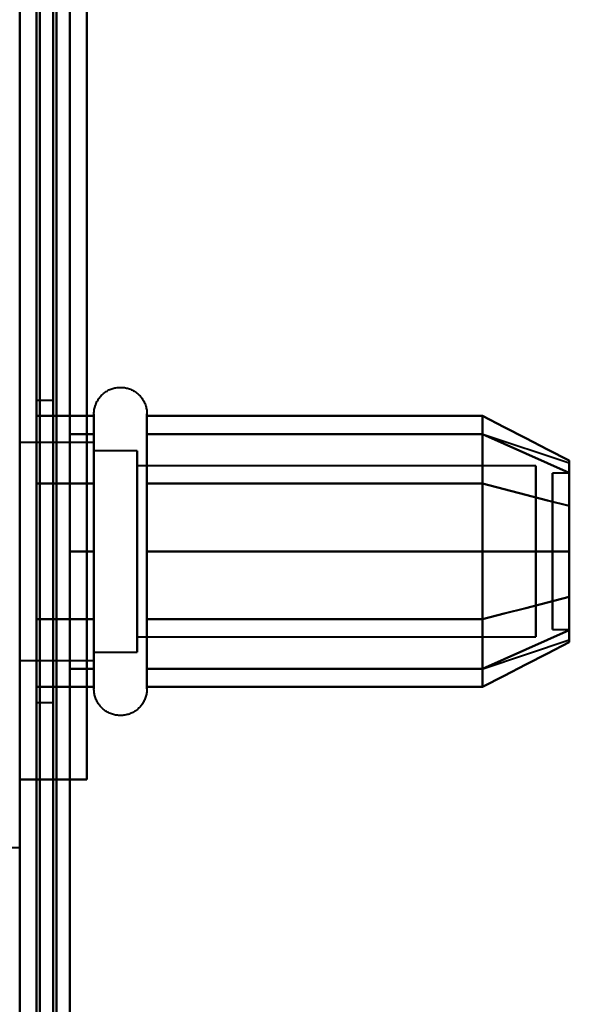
# Model space of a CAD drawing. Header units: millimetres. Extents: x -1352 to 2139, y -120 to 1210.
# Tile 29 of 87: x -740 to -724, y 936 to 966. Entities that reach past the tile are written whole.
import ezdxf

# ---------------------------------------------------------------- set-up
doc = ezdxf.new("R2010")
doc.units = ezdxf.units.MM
doc.layers.add('A-GENM', color=13, linetype='Continuous', lineweight=40)
doc.layers.add('G-IMPT', color=8, linetype='Continuous', lineweight=40)

# ---------------------------------------------------------------- blocks, each defined once
blk = doc.blocks.new('Souche connecteur circulaire R23 - Souche connecteur circulaire R23-762143-Avant')
at = {"layer": 'A-GENM'}
blk.add_line((-740, 880), (-740, 1080), dxfattribs=at)
blk = doc.blocks.new('NEXA 2000 CALQUES_dwg-762145-Avant')
at = {"layer": 'G-IMPT'}
for p, q in [((-740, 1084.372), (-740, 883.372)), ((-740, 1084.372), (-740, 883.372)), ((-740, 682.372), (-740, 1084.372)), ((-740, 682.372), (-740, 1084.372)), ((-739.5, 883.372), (-739.5, 1084.372)), ((-739.5, 883.372), (-739.5, 1084.372)), ((-739.5, 1084.372), (-739.5, 682.372)), ((-739.5, 1084.372), (-739.5, 682.372)), ((-740, 1011.05), (-740, 941.05)), ((-740, 941.05), (-740, 1011.05)), ((-739, 954.372), (-739.5, 954.372)), ((-739.5, 945.372), (-739.5, 954.372)), ((-739.5, 945.372), (-739.5, 954.372)), ((-739.5, 954.372), (-739.5, 949.872)), ((-739.5, 954.372), (-739.5, 949.872)), ((-739, 949.872), (-739, 954.372)), ((-739, 954.372), (-739, 949.872)), ((-737.785, 945.772), (-737.785, 953.972)), ((-737.785, 949.872), (-737.785, 953.972)), ((-737.785, 946.322), (-737.785, 953.972)), ((-736.204, 953.972), (-736.204, 945.772)), ((-736.204, 953.972), (-736.204, 949.872)), ((-736.204, 953.972), (-736.204, 946.322)), ((-737.785, 947.822), (-737.785, 953.423)), ((-736.204, 953.423), (-736.204, 947.822)), ((-726.189, 953.367), (-723.611, 952.508)), ((-737.785, 953.122), (-740, 953.122)), ((-737.785, 953.122), (-740, 953.122)), ((-737.785, 953.122), (-737.785, 948.247)), ((-737.785, 947.058), (-737.785, 953.122)), ((-737.785, 953.122), (-737.785, 949.872)), ((-737.785, 949.872), (-737.785, 953.122)), ((-737.785, 946.622), (-737.785, 953.122)), ((-736.5, 952.872), (-737.785, 952.872)), ((-736.5, 952.872), (-737.785, 952.872)), ((-737.785, 952.872), (-737.785, 948.372)), ((-737.785, 948.372), (-737.785, 952.872)), ((-737.785, 952.872), (-737.785, 949.872)), ((-737.785, 949.872), (-737.785, 952.872)), ((-736.5, 952.872), (-736.5, 947.274)), ((-736.5, 948.372), (-736.5, 952.872)), ((-736.5, 952.872), (-736.5, 946.872)), ((-736.5, 952.872), (-736.5, 946.872)), ((-736.5, 949.872), (-736.5, 952.872)), ((-737.785, 948.247), (-737.785, 952.687)), ((-736.5, 952.47), (-736.5, 946.872)), ((-724.611, 952.421), (-736.5, 952.421)), ((-724.611, 952.421), (-736.5, 952.421)), ((-736.5, 952.421), (-736.5, 947.665)), ((-736.5, 947.665), (-736.5, 952.421)), ((-736.5, 952.421), (-736.5, 947.324)), ((-736.5, 952.421), (-736.5, 947.324)), ((-736.5, 947.324), (-736.5, 952.421)), ((-736.5, 947.324), (-736.5, 952.421)), ((-724.611, 952.421), (-724.611, 947.665)), ((-724.611, 947.665), (-724.611, 952.421)), ((-724.611, 952.421), (-724.611, 947.324)), ((-724.611, 952.421), (-724.611, 947.324)), ((-724.611, 947.324), (-724.611, 952.421)), ((-724.611, 947.324), (-724.611, 952.421)), ((-723.611, 952.202), (-724.111, 952.202)), ((-723.611, 952.202), (-724.111, 952.202)), ((-724.111, 947.98), (-724.111, 952.202)), ((-724.111, 952.202), (-724.111, 947.98)), ((-724.111, 947.554), (-724.111, 952.202)), ((-724.111, 952.202), (-724.111, 947.554)), ((-724.111, 947.542), (-724.111, 952.191)), ((-724.111, 952.191), (-724.111, 947.542)), ((-723.611, 947.98), (-723.611, 952.202)), ((-723.611, 952.202), (-723.611, 947.98)), ((-723.611, 947.554), (-723.611, 952.202)), ((-723.611, 952.202), (-723.611, 947.554)), ((-723.611, 947.542), (-723.611, 952.191)), ((-723.611, 952.191), (-723.611, 947.542)), ((-736.5, 952.079), (-736.5, 947.324)), ((-736.5, 947.324), (-736.5, 952.079)), ((-724.611, 952.079), (-724.611, 947.324)), ((-724.611, 947.324), (-724.611, 952.079)), ((-724.111, 947.542), (-724.111, 951.764)), ((-724.111, 951.764), (-724.111, 947.542)), ((-723.611, 947.542), (-723.611, 951.764)), ((-723.611, 951.764), (-723.611, 947.542)), ((-737.785, 951.497), (-737.785, 946.622)), ((-737.785, 951.372), (-737.785, 946.872)), ((-737.785, 946.872), (-737.785, 951.372)), ((-736.5, 947.274), (-736.5, 951.372)), ((-739.5, 949.872), (-739.5, 945.372)), ((-739, 945.372), (-739, 949.872)), ((-739, 949.872), (-739, 945.372)), ((-737.785, 945.772), (-737.785, 949.872)), ((-737.785, 949.872), (-737.785, 946.872)), ((-737.785, 949.872), (-737.785, 946.622)), ((-737.785, 946.872), (-737.785, 949.872)), ((-737.785, 946.622), (-737.785, 949.872)), ((-736.5, 946.872), (-736.5, 949.872)), ((-736.5, 946.872), (-736.5, 949.872)), ((-736.204, 949.872), (-736.204, 945.772)), ((-736.5, 946.872), (-736.5, 948.372)), ((-737.785, 946.622), (-737.785, 948.247)), ((-737.785, 945.772), (-737.785, 947.822)), ((-736.204, 947.822), (-736.204, 945.772)), ((-724.111, 947.542), (-723.611, 947.542)), ((-724.111, 947.542), (-723.611, 947.542)), ((-736.5, 947.324), (-724.611, 947.324)), ((-736.5, 947.324), (-724.611, 947.324)), ((-726.189, 946.377), (-723.611, 947.237)), ((-737.785, 946.872), (-736.5, 946.872)), ((-737.785, 946.872), (-736.5, 946.872)), ((-740, 946.622), (-737.785, 946.622)), ((-740, 946.622), (-737.785, 946.622)), ((-739.5, 945.372), (-739, 945.372)), ((-740, 943.072), (-740, 288.672)), ((-739.4, 943.072), (-740, 943.072)), ((-740, 943.072), (-739.4, 943.072)), ((-740, 941.05), (-740, 936.372)), ((-740, 936.372), (-740, 941.05))]:
    blk.add_line(p, q, dxfattribs=at)
at = {"layer": 'G-IMPT', "flags": 128}
for points in [[(-739.5, 1137.772), (-739.5, 885.572), (-739.5, 633.372), (-739.5, 381.172), (-739.5, 128.972)], [(-739.4, 128.972), (-739.4, 381.172), (-739.4, 633.372), (-739.4, 885.572), (-739.4, 1137.772)], [(-739.4, 1137.772), (-739.4, 885.572), (-739.4, 633.372), (-739.4, 381.172), (-739.4, 128.972)], [(-739.4, 128.972), (-739.4, 381.172), (-739.4, 633.372), (-739.4, 885.572), (-739.4, 1137.772)], [(-739.5, 129.472), (-739.5, 381.422), (-739.5, 633.372), (-739.5, 885.322), (-739.5, 1137.272)], [(-739.5, 1137.272), (-739.5, 885.322), (-739.5, 633.372), (-739.5, 381.422), (-739.5, 129.472)], [(-739.5, 129.472), (-739.5, 381.422), (-739.5, 633.372), (-739.5, 885.322), (-739.5, 1137.272)], [(-739.5, 1137.272), (-739.5, 885.322), (-739.5, 633.372), (-739.5, 381.422), (-739.5, 129.472)], [(-739.5, 129.472), (-739.5, 381.422), (-739.5, 633.372), (-739.5, 885.322), (-739.5, 1137.272)], [(-739.5, 1137.272), (-739.5, 885.322), (-739.5, 633.372), (-739.5, 381.422), (-739.5, 129.472)], [(-739, 129.472), (-739, 381.422), (-739, 633.372), (-739, 885.322), (-739, 1137.272)], [(-739, 1137.272), (-739, 885.322), (-739, 633.372), (-739, 381.422), (-739, 129.472)], [(-739, 129.472), (-739, 381.422), (-739, 633.372), (-739, 885.322), (-739, 1137.272)], [(-738.9, 1137.272), (-738.9, 885.322), (-738.9, 633.372), (-738.9, 381.422), (-738.9, 129.472)], [(-738.9, 129.472), (-738.9, 381.422), (-738.9, 633.372), (-738.9, 885.322), (-738.9, 1137.272)], [(-738.9, 1137.272), (-738.9, 885.322), (-738.9, 633.372), (-738.9, 381.422), (-738.9, 129.472)], [(-740, 128.972), (-740, 372.422), (-740, 615.872), (-740, 859.322), (-740, 1102.772)], [(-740, 1102.772), (-740, 859.322), (-740, 615.872), (-740, 372.422), (-740, 128.972)], [(-739.5, 128.972), (-739.5, 372.422), (-739.5, 615.872), (-739.5, 859.322), (-739.5, 1102.772)], [(-739.4, 1102.772), (-739.4, 859.322), (-739.4, 615.872), (-739.4, 372.422), (-739.4, 128.972)], [(-739.4, 128.972), (-739.4, 372.422), (-739.4, 615.872), (-739.4, 859.322), (-739.4, 1102.772)], [(-739.4, 1102.772), (-739.4, 859.322), (-739.4, 615.872), (-739.4, 372.422), (-739.4, 128.972)], [(-738.5, 1102.272), (-738.5, 859.072), (-738.5, 615.872), (-738.5, 372.672), (-738.5, 129.472)], [(-738.5, 129.472), (-738.5, 372.672), (-738.5, 615.872), (-738.5, 859.072), (-738.5, 1102.272)], [(-738.5, 1102.272), (-738.5, 859.072), (-738.5, 615.872), (-738.5, 372.672), (-738.5, 129.472)], [(-738.5, 129.472), (-738.5, 372.672), (-738.5, 615.872), (-738.5, 859.072), (-738.5, 1102.272)], [(-739.5, 1035.872), (-739.5, 1005.872), (-739.5, 975.872), (-739.5, 945.872), (-739.5, 915.872)], [(-739.5, 915.872), (-739.5, 945.872), (-739.5, 975.872), (-739.5, 1005.872), (-739.5, 1035.872)], [(-739.5, 1035.872), (-739.5, 1005.872), (-739.5, 975.872), (-739.5, 945.872), (-739.5, 915.872)], [(-739.5, 915.872), (-739.5, 945.872), (-739.5, 975.872), (-739.5, 1005.872), (-739.5, 1035.872)], [(-738.5, 915.872), (-738.5, 945.872), (-738.5, 975.872), (-738.5, 1005.872), (-738.5, 1035.872)], [(-738.5, 1035.872), (-738.5, 1005.872), (-738.5, 975.872), (-738.5, 945.872), (-738.5, 915.872)], [(-738.5, 915.872), (-738.5, 945.872), (-738.5, 975.872), (-738.5, 1005.872), (-738.5, 1035.872)], [(-738.5, 1035.872), (-738.5, 1005.872), (-738.5, 975.872), (-738.5, 945.872), (-738.5, 915.872)], [(-740, 1015.372), (-740, 995.622), (-740, 975.872), (-740, 956.122), (-740, 936.372)], [(-740, 943.072), (-740, 959.472), (-740, 975.872), (-740, 992.272), (-740, 1008.672)], [(-739.5, 1008.672), (-739.5, 992.272), (-739.5, 975.872), (-739.5, 959.472), (-739.5, 943.072)], [(-739.5, 943.072), (-739.5, 959.472), (-739.5, 975.872), (-739.5, 992.272), (-739.5, 1008.672)], [(-738, 943.072), (-738, 959.472), (-738, 975.872), (-738, 992.272), (-738, 1008.672)], [(-738, 1008.672), (-738, 992.272), (-738, 975.872), (-738, 959.472), (-738, 943.072)], [(-738, 943.072), (-738, 959.472), (-738, 975.872), (-738, 992.272), (-738, 1008.672)], [(-738, 943.072), (-738, 959.472), (-738, 975.872), (-738, 992.272), (-738, 1008.672)], [(-738, 1008.672), (-738, 992.272), (-738, 975.872), (-738, 959.472), (-738, 943.072)], [(-738, 1008.672), (-738, 992.272), (-738, 975.872), (-738, 959.472), (-738, 943.072)], [(-737.785, 953.972), (-737.785, 954.004), (-737.783, 954.035), (-737.779, 954.067), (-737.775, 954.098), (-737.769, 954.129), (-737.762, 954.16), (-737.754, 954.191), (-737.745, 954.221), (-737.734, 954.251), (-737.723, 954.28), (-737.71, 954.309), (-737.696, 954.337), (-737.681, 954.365), (-737.664, 954.392), (-737.647, 954.419), (-737.629, 954.444), (-737.609, 954.469), (-737.589, 954.493), (-737.568, 954.517), (-737.545, 954.539), (-737.522, 954.561), (-737.498, 954.582), (-737.474, 954.601), (-737.448, 954.62), (-737.422, 954.637), (-737.395, 954.654), (-737.367, 954.669), (-737.339, 954.684), (-737.31, 954.697), (-737.281, 954.709), (-737.251, 954.72), (-737.221, 954.73), (-737.191, 954.738), (-737.16, 954.745), (-737.129, 954.751), (-737.098, 954.756), (-737.066, 954.759), (-737.035, 954.762), (-737.003, 954.763), (-736.972, 954.762), (-736.94, 954.761), (-736.909, 954.758), (-736.877, 954.754), (-736.846, 954.749), (-736.815, 954.742), (-736.784, 954.734), (-736.754, 954.725), (-736.724, 954.715), (-736.695, 954.704), (-736.666, 954.691), (-736.637, 954.677), (-736.609, 954.662), (-736.582, 954.646), (-736.555, 954.629), (-736.53, 954.611), (-736.504, 954.592), (-736.48, 954.572), (-736.456, 954.551), (-736.434, 954.529), (-736.412, 954.506), (-736.391, 954.482), (-736.371, 954.458), (-736.352, 954.433), (-736.334, 954.407), (-736.317, 954.38), (-736.302, 954.352), (-736.287, 954.324), (-736.273, 954.296), (-736.261, 954.267), (-736.25, 954.237), (-736.24, 954.207), (-736.231, 954.177), (-736.224, 954.146), (-736.217, 954.115), (-736.212, 954.084), (-736.208, 954.052), (-736.206, 954.021), (-736.204, 953.989), (-736.204, 953.972)], [(-737.785, 953.972), (-737.785, 954.004), (-737.783, 954.035), (-737.779, 954.067), (-737.775, 954.098), (-737.769, 954.129), (-737.762, 954.16), (-737.754, 954.191), (-737.745, 954.221), (-737.734, 954.251), (-737.723, 954.28), (-737.71, 954.309), (-737.696, 954.337), (-737.681, 954.365), (-737.664, 954.392), (-737.647, 954.419), (-737.629, 954.444), (-737.609, 954.469), (-737.589, 954.493), (-737.568, 954.517), (-737.545, 954.539), (-737.522, 954.561), (-737.498, 954.582), (-737.474, 954.601), (-737.448, 954.62), (-737.422, 954.637), (-737.395, 954.654), (-737.367, 954.669), (-737.339, 954.684), (-737.31, 954.697), (-737.281, 954.709), (-737.251, 954.72), (-737.221, 954.73), (-737.191, 954.738), (-737.16, 954.745), (-737.129, 954.751), (-737.098, 954.756), (-737.066, 954.759), (-737.035, 954.762), (-737.003, 954.763), (-736.972, 954.762), (-736.94, 954.761), (-736.909, 954.758), (-736.877, 954.754), (-736.846, 954.749), (-736.815, 954.742), (-736.784, 954.734), (-736.754, 954.725), (-736.724, 954.715), (-736.695, 954.704), (-736.666, 954.691), (-736.637, 954.677), (-736.609, 954.662), (-736.582, 954.646), (-736.555, 954.629), (-736.53, 954.611), (-736.504, 954.592), (-736.48, 954.572), (-736.456, 954.551), (-736.434, 954.529), (-736.412, 954.506), (-736.391, 954.482), (-736.371, 954.458), (-736.352, 954.433), (-736.334, 954.407), (-736.317, 954.38), (-736.302, 954.352), (-736.287, 954.324), (-736.273, 954.296), (-736.261, 954.267), (-736.25, 954.237), (-736.24, 954.207), (-736.231, 954.177), (-736.224, 954.146), (-736.217, 954.115), (-736.212, 954.084), (-736.208, 954.052), (-736.206, 954.021), (-736.204, 953.989), (-736.204, 953.972)], [(-739.5, 951.893), (-739.5, 952.398), (-739.5, 952.903), (-739.5, 953.409), (-739.5, 953.914)], [(-739.5, 953.914), (-739.071, 953.914), (-738.643, 953.914), (-738.214, 953.914), (-737.785, 953.914)], [(-737.785, 953.914), (-738.214, 953.914), (-738.643, 953.914), (-739.071, 953.914), (-739.5, 953.914)], [(-739.5, 953.914), (-739.5, 953.409), (-739.5, 952.903), (-739.5, 952.398), (-739.5, 951.893)], [(-739.5, 951.893), (-739.5, 952.398), (-739.5, 952.903), (-739.5, 953.409), (-739.5, 953.914)], [(-739.5, 953.914), (-739.5, 953.409), (-739.5, 952.903), (-739.5, 952.398), (-739.5, 951.893)], [(-737.785, 953.972), (-737.785, 953.969), (-737.785, 953.959), (-737.785, 953.943), (-737.785, 953.92), (-737.785, 953.891), (-737.785, 953.855), (-737.785, 953.813), (-737.785, 953.764), (-737.785, 953.709), (-737.785, 953.649), (-737.785, 953.582), (-737.785, 953.509), (-737.785, 953.43), (-737.785, 953.346), (-737.785, 953.256), (-737.785, 953.161), (-737.785, 953.06), (-737.785, 952.955), (-737.785, 952.844), (-737.785, 952.729), (-737.785, 952.609), (-737.785, 952.485), (-737.785, 952.356), (-737.785, 952.224), (-737.785, 952.088), (-737.785, 951.948), (-737.785, 951.805), (-737.785, 951.659), (-737.785, 951.51), (-737.785, 951.358), (-737.785, 951.204), (-737.785, 951.048), (-737.785, 950.89), (-737.785, 950.73), (-737.785, 950.569), (-737.785, 950.407), (-737.785, 950.244), (-737.785, 950.08), (-737.785, 949.917), (-737.785, 949.753), (-737.785, 949.589), (-737.785, 949.425), (-737.785, 949.263), (-737.785, 949.101), (-737.785, 948.941), (-737.785, 948.782), (-737.785, 948.625), (-737.785, 948.469), (-737.785, 948.317), (-737.785, 948.166), (-737.785, 948.018), (-737.785, 947.874), (-737.785, 947.732), (-737.785, 947.594), (-737.785, 947.459), (-737.785, 947.329), (-737.785, 947.202), (-737.785, 947.08), (-737.785, 946.962), (-737.785, 946.849), (-737.785, 946.741), (-737.785, 946.637), (-737.785, 946.539), (-737.785, 946.446), (-737.785, 946.359), (-737.785, 946.277), (-737.785, 946.201), (-737.785, 946.131), (-737.785, 946.067), (-737.785, 946.009), (-737.785, 945.957), (-737.785, 945.912), (-737.785, 945.873), (-737.785, 945.84), (-737.785, 945.813), (-737.785, 945.793), (-737.785, 945.78), (-737.785, 945.773), (-737.785, 945.772)], [(-737.785, 945.772), (-737.785, 945.776), (-737.785, 945.785), (-737.785, 945.802), (-737.785, 945.825), (-737.785, 945.854), (-737.785, 945.89), (-737.785, 945.932), (-737.785, 945.98), (-737.785, 946.035), (-737.785, 946.096), (-737.785, 946.163), (-737.785, 946.236), (-737.785, 946.314), (-737.785, 946.399), (-737.785, 946.488), (-737.785, 946.584), (-737.785, 946.684), (-737.785, 946.79), (-737.785, 946.9), (-737.785, 947.016), (-737.785, 947.136), (-737.785, 947.26), (-737.785, 947.388), (-737.785, 947.521), (-737.785, 947.657), (-737.785, 947.797), (-737.785, 947.94), (-737.785, 948.086), (-737.785, 948.235), (-737.785, 948.387), (-737.785, 948.541), (-737.785, 948.697), (-737.785, 948.855), (-737.785, 949.014), (-737.785, 949.175), (-737.785, 949.338), (-737.785, 949.501), (-737.785, 949.664), (-737.785, 949.828), (-737.785, 949.992), (-737.785, 950.156), (-737.785, 950.319), (-737.785, 950.482), (-737.785, 950.643), (-737.785, 950.804), (-737.785, 950.963), (-737.785, 951.12), (-737.785, 951.275), (-737.785, 951.428), (-737.785, 951.579), (-737.785, 951.726), (-737.785, 951.871), (-737.785, 952.013), (-737.785, 952.151), (-737.785, 952.285), (-737.785, 952.416), (-737.785, 952.542), (-737.785, 952.665), (-737.785, 952.782), (-737.785, 952.896), (-737.785, 953.004), (-737.785, 953.107), (-737.785, 953.205), (-737.785, 953.298), (-737.785, 953.386), (-737.785, 953.467), (-737.785, 953.543), (-737.785, 953.613), (-737.785, 953.677), (-737.785, 953.735), (-737.785, 953.787), (-737.785, 953.833), (-737.785, 953.872), (-737.785, 953.905), (-737.785, 953.931), (-737.785, 953.951), (-737.785, 953.965), (-737.785, 953.971), (-737.785, 953.972)], [(-737.785, 953.972), (-737.785, 953.969), (-737.785, 953.959), (-737.785, 953.943), (-737.785, 953.92), (-737.785, 953.891), (-737.785, 953.855), (-737.785, 953.813), (-737.785, 953.764), (-737.785, 953.709), (-737.785, 953.649), (-737.785, 953.582), (-737.785, 953.509), (-737.785, 953.43), (-737.785, 953.346), (-737.785, 953.256), (-737.785, 953.161), (-737.785, 953.06), (-737.785, 952.955), (-737.785, 952.844), (-737.785, 952.729), (-737.785, 952.609), (-737.785, 952.485), (-737.785, 952.356), (-737.785, 952.224), (-737.785, 952.088), (-737.785, 951.948), (-737.785, 951.805), (-737.785, 951.659), (-737.785, 951.51), (-737.785, 951.358), (-737.785, 951.204), (-737.785, 951.048), (-737.785, 950.89), (-737.785, 950.73), (-737.785, 950.569), (-737.785, 950.407), (-737.785, 950.244), (-737.785, 950.08), (-737.785, 949.917), (-737.785, 949.753), (-737.785, 949.589), (-737.785, 949.425), (-737.785, 949.263), (-737.785, 949.101), (-737.785, 948.941), (-737.785, 948.782), (-737.785, 948.625), (-737.785, 948.469), (-737.785, 948.317), (-737.785, 948.166), (-737.785, 948.018), (-737.785, 947.874), (-737.785, 947.732), (-737.785, 947.594), (-737.785, 947.459), (-737.785, 947.329), (-737.785, 947.202), (-737.785, 947.08), (-737.785, 946.962), (-737.785, 946.849), (-737.785, 946.741), (-737.785, 946.637), (-737.785, 946.539), (-737.785, 946.446), (-737.785, 946.359), (-737.785, 946.322)], [(-737.785, 953.423), (-737.785, 953.502), (-737.785, 953.575), (-737.785, 953.643), (-737.785, 953.704), (-737.785, 953.76), (-737.785, 953.809), (-737.785, 953.851), (-737.785, 953.888), (-737.785, 953.918), (-737.785, 953.941), (-737.785, 953.958), (-737.785, 953.968), (-737.785, 953.972)], [(-737.785, 953.914), (-737.785, 953.409), (-737.785, 952.903), (-737.785, 952.398), (-737.785, 951.893)], [(-737.785, 951.893), (-737.785, 952.398), (-737.785, 952.903), (-737.785, 953.409), (-737.785, 953.914)], [(-736.204, 945.772), (-736.204, 945.776), (-736.204, 945.785), (-736.204, 945.802), (-736.204, 945.825), (-736.204, 945.854), (-736.204, 945.89), (-736.204, 945.932), (-736.204, 945.98), (-736.204, 946.035), (-736.204, 946.096), (-736.204, 946.163), (-736.204, 946.236), (-736.204, 946.314), (-736.204, 946.399), (-736.204, 946.488), (-736.204, 946.584), (-736.204, 946.684), (-736.204, 946.79), (-736.204, 946.9), (-736.204, 947.016), (-736.204, 947.136), (-736.204, 947.26), (-736.204, 947.388), (-736.204, 947.521), (-736.204, 947.657), (-736.204, 947.797), (-736.204, 947.94), (-736.204, 948.086), (-736.204, 948.235), (-736.204, 948.387), (-736.204, 948.541), (-736.204, 948.697), (-736.204, 948.855), (-736.204, 949.014), (-736.204, 949.175), (-736.204, 949.338), (-736.204, 949.501), (-736.204, 949.664), (-736.204, 949.828), (-736.204, 949.992), (-736.204, 950.156), (-736.204, 950.319), (-736.204, 950.482), (-736.204, 950.643), (-736.204, 950.804), (-736.204, 950.963), (-736.204, 951.12), (-736.204, 951.275), (-736.204, 951.428), (-736.204, 951.579), (-736.204, 951.726), (-736.204, 951.871), (-736.204, 952.013), (-736.204, 952.151), (-736.204, 952.285), (-736.204, 952.416), (-736.204, 952.542), (-736.204, 952.665), (-736.204, 952.782), (-736.204, 952.896), (-736.204, 953.004), (-736.204, 953.107), (-736.204, 953.205), (-736.204, 953.298), (-736.204, 953.386), (-736.204, 953.467), (-736.204, 953.543), (-736.204, 953.613), (-736.204, 953.677), (-736.204, 953.735), (-736.204, 953.787), (-736.204, 953.833), (-736.204, 953.872), (-736.204, 953.905), (-736.204, 953.931), (-736.204, 953.951), (-736.204, 953.965), (-736.204, 953.971), (-736.204, 953.972)], [(-736.204, 953.972), (-736.204, 953.969), (-736.204, 953.959), (-736.204, 953.943), (-736.204, 953.92), (-736.204, 953.891), (-736.204, 953.855), (-736.204, 953.813), (-736.204, 953.764), (-736.204, 953.709), (-736.204, 953.649), (-736.204, 953.582), (-736.204, 953.509), (-736.204, 953.43), (-736.204, 953.346), (-736.204, 953.256), (-736.204, 953.161), (-736.204, 953.06), (-736.204, 952.955), (-736.204, 952.844), (-736.204, 952.729), (-736.204, 952.609), (-736.204, 952.485), (-736.204, 952.356), (-736.204, 952.224), (-736.204, 952.088), (-736.204, 951.948), (-736.204, 951.805), (-736.204, 951.659), (-736.204, 951.51), (-736.204, 951.358), (-736.204, 951.204), (-736.204, 951.048), (-736.204, 950.89), (-736.204, 950.73), (-736.204, 950.569), (-736.204, 950.407), (-736.204, 950.244), (-736.204, 950.08), (-736.204, 949.917), (-736.204, 949.753), (-736.204, 949.589), (-736.204, 949.425), (-736.204, 949.263), (-736.204, 949.101), (-736.204, 948.941), (-736.204, 948.782), (-736.204, 948.625), (-736.204, 948.469), (-736.204, 948.317), (-736.204, 948.166), (-736.204, 948.018), (-736.204, 947.874), (-736.204, 947.732), (-736.204, 947.594), (-736.204, 947.459), (-736.204, 947.329), (-736.204, 947.202), (-736.204, 947.08), (-736.204, 946.962), (-736.204, 946.849), (-736.204, 946.741), (-736.204, 946.637), (-736.204, 946.539), (-736.204, 946.446), (-736.204, 946.359), (-736.204, 946.277), (-736.204, 946.201), (-736.204, 946.131), (-736.204, 946.067), (-736.204, 946.009), (-736.204, 945.957), (-736.204, 945.912), (-736.204, 945.873), (-736.204, 945.84), (-736.204, 945.813), (-736.204, 945.793), (-736.204, 945.78), (-736.204, 945.773), (-736.204, 945.772)], [(-736.204, 953.972), (-736.204, 953.969), (-736.204, 953.959), (-736.204, 953.943), (-736.204, 953.92), (-736.204, 953.891), (-736.204, 953.855), (-736.204, 953.813), (-736.204, 953.764), (-736.204, 953.709), (-736.204, 953.649), (-736.204, 953.582), (-736.204, 953.509), (-736.204, 953.43), (-736.204, 953.423)], [(-736.204, 946.322), (-736.204, 946.406), (-736.204, 946.497), (-736.204, 946.593), (-736.204, 946.694), (-736.204, 946.8), (-736.204, 946.911), (-736.204, 947.026), (-736.204, 947.147), (-736.204, 947.271), (-736.204, 947.4), (-736.204, 947.533), (-736.204, 947.669), (-736.204, 947.81), (-736.204, 947.953), (-736.204, 948.099), (-736.204, 948.249), (-736.204, 948.4), (-736.204, 948.555), (-736.204, 948.711), (-736.204, 948.869), (-736.204, 949.029), (-736.204, 949.19), (-736.204, 949.352), (-736.204, 949.515), (-736.204, 949.679), (-736.204, 949.843), (-736.204, 950.007), (-736.204, 950.171), (-736.204, 950.334), (-736.204, 950.496), (-736.204, 950.658), (-736.204, 950.818), (-736.204, 950.977), (-736.204, 951.134), (-736.204, 951.289), (-736.204, 951.442), (-736.204, 951.592), (-736.204, 951.739), (-736.204, 951.884), (-736.204, 952.025), (-736.204, 952.163), (-736.204, 952.297), (-736.204, 952.427), (-736.204, 952.554), (-736.204, 952.675), (-736.204, 952.793), (-736.204, 952.906), (-736.204, 953.013), (-736.204, 953.116), (-736.204, 953.214), (-736.204, 953.306), (-736.204, 953.393), (-736.204, 953.474), (-736.204, 953.55), (-736.204, 953.619), (-736.204, 953.683), (-736.204, 953.74), (-736.204, 953.792), (-736.204, 953.837), (-736.204, 953.875), (-736.204, 953.908), (-736.204, 953.933), (-736.204, 953.953), (-736.204, 953.965), (-736.204, 953.972), (-736.204, 953.972)], [(-736.204, 951.893), (-736.204, 952.398), (-736.204, 952.903), (-736.204, 953.409), (-736.204, 953.914)], [(-736.204, 953.914), (-733.704, 953.914), (-731.204, 953.914), (-728.704, 953.914), (-726.204, 953.914)], [(-726.204, 953.914), (-728.704, 953.914), (-731.204, 953.914), (-733.704, 953.914), (-736.204, 953.914)], [(-736.204, 953.914), (-736.204, 953.409), (-736.204, 952.903), (-736.204, 952.398), (-736.204, 951.893)], [(-726.204, 951.893), (-726.204, 952.398), (-726.204, 952.903), (-726.204, 953.409), (-726.204, 953.914)], [(-726.204, 953.914), (-725.556, 953.581), (-724.908, 953.248), (-724.259, 952.914), (-723.611, 952.581)], [(-723.611, 952.581), (-724.259, 952.914), (-724.908, 953.248), (-725.556, 953.581), (-726.204, 953.914)], [(-726.204, 953.914), (-726.204, 953.409), (-726.204, 952.903), (-726.204, 952.398), (-726.204, 951.893)], [(-726.204, 953.914), (-726.204, 953.409), (-726.204, 952.903), (-726.204, 952.398), (-726.204, 951.893)], [(-726.204, 951.893), (-726.204, 952.398), (-726.204, 952.903), (-726.204, 953.409), (-726.204, 953.914)], [(-738.5, 949.872), (-738.5, 950.747), (-738.5, 951.622), (-738.5, 952.497), (-738.5, 953.372)], [(-738.5, 953.372), (-738.321, 953.372), (-738.143, 953.372), (-737.964, 953.372), (-737.785, 953.372)], [(-737.785, 953.372), (-737.964, 953.372), (-738.143, 953.372), (-738.321, 953.372), (-738.5, 953.372)], [(-738.5, 953.372), (-738.321, 953.372), (-738.143, 953.372), (-737.964, 953.372), (-737.785, 953.372)], [(-737.785, 953.372), (-737.964, 953.372), (-738.143, 953.372), (-738.321, 953.372), (-738.5, 953.372)], [(-738.5, 953.372), (-738.5, 952.497), (-738.5, 951.622), (-738.5, 950.747), (-738.5, 949.872)], [(-738.5, 949.872), (-738.5, 950.747), (-738.5, 951.622), (-738.5, 952.497), (-738.5, 953.372)], [(-738.5, 953.372), (-738.5, 952.497), (-738.5, 951.622), (-738.5, 950.747), (-738.5, 949.872)], [(-737.785, 945.772), (-737.785, 945.776), (-737.785, 945.785), (-737.785, 945.802), (-737.785, 945.825), (-737.785, 945.854), (-737.785, 945.89), (-737.785, 945.932), (-737.785, 945.98), (-737.785, 946.035), (-737.785, 946.096), (-737.785, 946.163), (-737.785, 946.236), (-737.785, 946.314), (-737.785, 946.399), (-737.785, 946.488), (-737.785, 946.584), (-737.785, 946.684), (-737.785, 946.79), (-737.785, 946.9), (-737.785, 947.016), (-737.785, 947.136), (-737.785, 947.26), (-737.785, 947.388), (-737.785, 947.521), (-737.785, 947.657), (-737.785, 947.797), (-737.785, 947.94), (-737.785, 948.086), (-737.785, 948.235), (-737.785, 948.387), (-737.785, 948.541), (-737.785, 948.697), (-737.785, 948.855), (-737.785, 949.014), (-737.785, 949.175), (-737.785, 949.338), (-737.785, 949.501), (-737.785, 949.664), (-737.785, 949.828), (-737.785, 949.992), (-737.785, 950.156), (-737.785, 950.319), (-737.785, 950.482), (-737.785, 950.643), (-737.785, 950.804), (-737.785, 950.963), (-737.785, 951.12), (-737.785, 951.275), (-737.785, 951.428), (-737.785, 951.579), (-737.785, 951.726), (-737.785, 951.871), (-737.785, 952.013), (-737.785, 952.151), (-737.785, 952.285), (-737.785, 952.416), (-737.785, 952.542), (-737.785, 952.665), (-737.785, 952.782), (-737.785, 952.896), (-737.785, 953.004), (-737.785, 953.107), (-737.785, 953.205), (-737.785, 953.298), (-737.785, 953.386), (-737.785, 953.423)], [(-737.785, 953.372), (-737.785, 952.497), (-737.785, 951.622), (-737.785, 950.747), (-737.785, 949.872)], [(-737.785, 949.872), (-737.785, 950.747), (-737.785, 951.622), (-737.785, 952.497), (-737.785, 953.372)], [(-736.204, 953.423), (-736.204, 953.338), (-736.204, 953.248), (-736.204, 953.152), (-736.204, 953.051), (-736.204, 952.945), (-736.204, 952.834), (-736.204, 952.718), (-736.204, 952.598), (-736.204, 952.473), (-736.204, 952.344), (-736.204, 952.212), (-736.204, 952.075), (-736.204, 951.935), (-736.204, 951.792), (-736.204, 951.645), (-736.204, 951.496), (-736.204, 951.344), (-736.204, 951.19), (-736.204, 951.034), (-736.204, 950.876), (-736.204, 950.716), (-736.204, 950.555), (-736.204, 950.392), (-736.204, 950.229), (-736.204, 950.066), (-736.204, 949.902), (-736.204, 949.738), (-736.204, 949.574), (-736.204, 949.411), (-736.204, 949.248), (-736.204, 949.087), (-736.204, 948.926), (-736.204, 948.768), (-736.204, 948.611), (-736.204, 948.456), (-736.204, 948.303), (-736.204, 948.153), (-736.204, 948.005), (-736.204, 947.861), (-736.204, 947.719), (-736.204, 947.582), (-736.204, 947.448), (-736.204, 947.317), (-736.204, 947.191), (-736.204, 947.069), (-736.204, 946.952), (-736.204, 946.839), (-736.204, 946.731), (-736.204, 946.628), (-736.204, 946.531), (-736.204, 946.438), (-736.204, 946.351), (-736.204, 946.27), (-736.204, 946.195), (-736.204, 946.125), (-736.204, 946.062), (-736.204, 946.004), (-736.204, 945.953), (-736.204, 945.908), (-736.204, 945.869), (-736.204, 945.837), (-736.204, 945.811), (-736.204, 945.792), (-736.204, 945.779), (-736.204, 945.773), (-736.204, 945.772)], [(-736.204, 949.872), (-736.204, 950.747), (-736.204, 951.622), (-736.204, 952.497), (-736.204, 953.372)], [(-736.204, 953.372), (-733.704, 953.372), (-731.204, 953.372), (-728.704, 953.372), (-726.204, 953.372)], [(-726.204, 953.372), (-728.704, 953.372), (-731.204, 953.372), (-733.704, 953.372), (-736.204, 953.372)], [(-736.204, 953.372), (-733.704, 953.372), (-731.204, 953.372), (-728.704, 953.372), (-726.204, 953.372)], [(-726.204, 953.372), (-728.704, 953.372), (-731.204, 953.372), (-733.704, 953.372), (-736.204, 953.372)], [(-736.204, 953.372), (-736.204, 952.497), (-736.204, 951.622), (-736.204, 950.747), (-736.204, 949.872)], [(-726.204, 949.872), (-726.204, 950.747), (-726.204, 951.622), (-726.204, 952.497), (-726.204, 953.372)], [(-726.204, 953.372), (-725.556, 953.084), (-724.908, 952.795), (-724.259, 952.507), (-723.611, 952.218)], [(-723.611, 952.218), (-724.259, 952.507), (-724.908, 952.795), (-725.556, 953.084), (-726.204, 953.372)], [(-726.204, 953.372), (-725.556, 953.084), (-724.908, 952.795), (-724.259, 952.507), (-723.611, 952.218)], [(-723.611, 952.218), (-724.259, 952.507), (-724.908, 952.795), (-725.556, 953.084), (-726.204, 953.372)], [(-726.204, 953.372), (-726.204, 952.497), (-726.204, 951.622), (-726.204, 950.747), (-726.204, 949.872)], [(-726.204, 953.372), (-726.204, 952.497), (-726.204, 951.622), (-726.204, 950.747), (-726.204, 949.872)], [(-726.204, 949.872), (-726.204, 950.747), (-726.204, 951.622), (-726.204, 952.497), (-726.204, 953.372)], [(-739.5, 947.852), (-739.5, 948.862), (-739.5, 949.872), (-739.5, 950.883), (-739.5, 951.893)], [(-739.5, 951.893), (-739.071, 951.893), (-738.643, 951.893), (-738.214, 951.893), (-737.785, 951.893)], [(-737.785, 951.893), (-738.214, 951.893), (-738.643, 951.893), (-739.071, 951.893), (-739.5, 951.893)], [(-739.5, 951.893), (-739.071, 951.893), (-738.643, 951.893), (-738.214, 951.893), (-737.785, 951.893)], [(-737.785, 951.893), (-738.214, 951.893), (-738.643, 951.893), (-739.071, 951.893), (-739.5, 951.893)], [(-739.5, 951.893), (-739.5, 950.883), (-739.5, 949.872), (-739.5, 948.862), (-739.5, 947.852)], [(-739.5, 947.852), (-739.5, 948.862), (-739.5, 949.872), (-739.5, 950.883), (-739.5, 951.893)], [(-739.5, 951.893), (-739.5, 950.883), (-739.5, 949.872), (-739.5, 948.862), (-739.5, 947.852)], [(-737.785, 951.893), (-737.785, 950.883), (-737.785, 949.872), (-737.785, 948.862), (-737.785, 947.852)], [(-737.785, 947.852), (-737.785, 948.862), (-737.785, 949.872), (-737.785, 950.883), (-737.785, 951.893)], [(-736.204, 947.852), (-736.204, 948.862), (-736.204, 949.872), (-736.204, 950.883), (-736.204, 951.893)], [(-736.204, 951.893), (-733.704, 951.893), (-731.204, 951.893), (-728.704, 951.893), (-726.204, 951.893)], [(-726.204, 951.893), (-728.704, 951.893), (-731.204, 951.893), (-733.704, 951.893), (-736.204, 951.893)], [(-736.204, 951.893), (-733.704, 951.893), (-731.204, 951.893), (-728.704, 951.893), (-726.204, 951.893)], [(-726.204, 951.893), (-728.704, 951.893), (-731.204, 951.893), (-733.704, 951.893), (-736.204, 951.893)], [(-736.204, 951.893), (-736.204, 950.883), (-736.204, 949.872), (-736.204, 948.862), (-736.204, 947.852)], [(-726.204, 947.852), (-726.204, 948.862), (-726.204, 949.872), (-726.204, 950.883), (-726.204, 951.893)], [(-726.204, 951.893), (-725.556, 951.726), (-724.908, 951.56), (-724.259, 951.393), (-723.611, 951.227)], [(-723.611, 951.227), (-724.259, 951.393), (-724.908, 951.56), (-725.556, 951.726), (-726.204, 951.893)], [(-726.204, 951.893), (-725.556, 951.726), (-724.908, 951.56), (-724.259, 951.393), (-723.611, 951.227)], [(-723.611, 951.227), (-724.259, 951.393), (-724.908, 951.56), (-725.556, 951.726), (-726.204, 951.893)], [(-726.204, 951.893), (-726.204, 950.883), (-726.204, 949.872), (-726.204, 948.862), (-726.204, 947.852)], [(-726.204, 951.893), (-726.204, 950.883), (-726.204, 949.872), (-726.204, 948.862), (-726.204, 947.852)], [(-726.204, 947.852), (-726.204, 948.862), (-726.204, 949.872), (-726.204, 950.883), (-726.204, 951.893)], [(-738.5, 946.372), (-738.5, 947.247), (-738.5, 948.122), (-738.5, 948.997), (-738.5, 949.872)], [(-738.5, 949.872), (-738.321, 949.872), (-738.143, 949.872), (-737.964, 949.872), (-737.785, 949.872)], [(-737.785, 949.872), (-737.964, 949.872), (-738.143, 949.872), (-738.321, 949.872), (-738.5, 949.872)], [(-738.5, 949.872), (-738.321, 949.872), (-738.143, 949.872), (-737.964, 949.872), (-737.785, 949.872)], [(-737.785, 949.872), (-737.964, 949.872), (-738.143, 949.872), (-738.321, 949.872), (-738.5, 949.872)], [(-738.5, 949.872), (-738.5, 948.997), (-738.5, 948.122), (-738.5, 947.247), (-738.5, 946.372)], [(-738.5, 946.372), (-738.5, 947.247), (-738.5, 948.122), (-738.5, 948.997), (-738.5, 949.872)], [(-738.5, 949.872), (-738.5, 948.997), (-738.5, 948.122), (-738.5, 947.247), (-738.5, 946.372)], [(-737.785, 949.872), (-737.785, 948.997), (-737.785, 948.122), (-737.785, 947.247), (-737.785, 946.372)], [(-737.785, 946.372), (-737.785, 947.247), (-737.785, 948.122), (-737.785, 948.997), (-737.785, 949.872)], [(-726.204, 949.872), (-728.704, 949.872), (-731.204, 949.872), (-733.704, 949.872), (-736.204, 949.872)], [(-736.204, 949.872), (-736.204, 948.997), (-736.204, 948.122), (-736.204, 947.247), (-736.204, 946.372)], [(-736.204, 946.372), (-736.204, 947.247), (-736.204, 948.122), (-736.204, 948.997), (-736.204, 949.872)], [(-736.204, 949.872), (-733.704, 949.872), (-731.204, 949.872), (-728.704, 949.872), (-726.204, 949.872)], [(-726.204, 949.872), (-728.704, 949.872), (-731.204, 949.872), (-733.704, 949.872), (-736.204, 949.872)], [(-736.204, 949.872), (-733.704, 949.872), (-731.204, 949.872), (-728.704, 949.872), (-726.204, 949.872)], [(-723.611, 949.872), (-724.259, 949.872), (-724.908, 949.872), (-725.556, 949.872), (-726.204, 949.872)], [(-726.204, 949.872), (-726.204, 948.997), (-726.204, 948.122), (-726.204, 947.247), (-726.204, 946.372)], [(-726.204, 946.372), (-726.204, 947.247), (-726.204, 948.122), (-726.204, 948.997), (-726.204, 949.872)], [(-726.204, 949.872), (-725.556, 949.872), (-724.908, 949.872), (-724.259, 949.872), (-723.611, 949.872)], [(-723.611, 949.872), (-724.259, 949.872), (-724.908, 949.872), (-725.556, 949.872), (-726.204, 949.872)], [(-726.204, 949.872), (-725.556, 949.872), (-724.908, 949.872), (-724.259, 949.872), (-723.611, 949.872)], [(-726.204, 946.372), (-726.204, 947.247), (-726.204, 948.122), (-726.204, 948.997), (-726.204, 949.872)], [(-726.204, 949.872), (-726.204, 948.997), (-726.204, 948.122), (-726.204, 947.247), (-726.204, 946.372)], [(-723.611, 948.518), (-724.259, 948.351), (-724.908, 948.185), (-725.556, 948.018), (-726.204, 947.852)], [(-726.204, 947.852), (-725.556, 948.018), (-724.908, 948.185), (-724.259, 948.351), (-723.611, 948.518)], [(-723.611, 948.518), (-724.259, 948.351), (-724.908, 948.185), (-725.556, 948.018), (-726.204, 947.852)], [(-726.204, 947.852), (-725.556, 948.018), (-724.908, 948.185), (-724.259, 948.351), (-723.611, 948.518)], [(-739.5, 945.831), (-739.5, 946.336), (-739.5, 946.841), (-739.5, 947.346), (-739.5, 947.852)], [(-739.5, 947.852), (-739.071, 947.852), (-738.643, 947.852), (-738.214, 947.852), (-737.785, 947.852)], [(-737.785, 947.852), (-738.214, 947.852), (-738.643, 947.852), (-739.071, 947.852), (-739.5, 947.852)], [(-739.5, 947.852), (-739.071, 947.852), (-738.643, 947.852), (-738.214, 947.852), (-737.785, 947.852)], [(-737.785, 947.852), (-738.214, 947.852), (-738.643, 947.852), (-739.071, 947.852), (-739.5, 947.852)], [(-739.5, 947.852), (-739.5, 947.346), (-739.5, 946.841), (-739.5, 946.336), (-739.5, 945.831)], [(-739.5, 945.831), (-739.5, 946.336), (-739.5, 946.841), (-739.5, 947.346), (-739.5, 947.852)], [(-739.5, 947.852), (-739.5, 947.346), (-739.5, 946.841), (-739.5, 946.336), (-739.5, 945.831)], [(-737.785, 947.852), (-737.785, 947.346), (-737.785, 946.841), (-737.785, 946.336), (-737.785, 945.831)], [(-737.785, 945.831), (-737.785, 946.336), (-737.785, 946.841), (-737.785, 947.346), (-737.785, 947.852)], [(-726.204, 947.852), (-728.704, 947.852), (-731.204, 947.852), (-733.704, 947.852), (-736.204, 947.852)], [(-736.204, 947.852), (-736.204, 947.346), (-736.204, 946.841), (-736.204, 946.336), (-736.204, 945.831)], [(-736.204, 945.831), (-736.204, 946.336), (-736.204, 946.841), (-736.204, 947.346), (-736.204, 947.852)], [(-736.204, 947.852), (-733.704, 947.852), (-731.204, 947.852), (-728.704, 947.852), (-726.204, 947.852)], [(-726.204, 947.852), (-728.704, 947.852), (-731.204, 947.852), (-733.704, 947.852), (-736.204, 947.852)], [(-736.204, 947.852), (-733.704, 947.852), (-731.204, 947.852), (-728.704, 947.852), (-726.204, 947.852)], [(-726.204, 947.852), (-726.204, 947.346), (-726.204, 946.841), (-726.204, 946.336), (-726.204, 945.831)], [(-726.204, 945.831), (-726.204, 946.336), (-726.204, 946.841), (-726.204, 947.346), (-726.204, 947.852)], [(-726.204, 945.831), (-726.204, 946.336), (-726.204, 946.841), (-726.204, 947.346), (-726.204, 947.852)], [(-726.204, 947.852), (-726.204, 947.346), (-726.204, 946.841), (-726.204, 946.336), (-726.204, 945.831)], [(-726.204, 946.372), (-725.556, 946.661), (-724.908, 946.949), (-724.259, 947.238), (-723.611, 947.526)], [(-723.611, 947.526), (-724.259, 947.238), (-724.908, 946.949), (-725.556, 946.661), (-726.204, 946.372)], [(-726.204, 946.372), (-725.556, 946.661), (-724.908, 946.949), (-724.259, 947.238), (-723.611, 947.526)], [(-723.611, 947.526), (-724.259, 947.238), (-724.908, 946.949), (-725.556, 946.661), (-726.204, 946.372)], [(-726.204, 945.831), (-725.556, 946.164), (-724.908, 946.497), (-724.259, 946.83), (-723.611, 947.163)], [(-723.611, 947.163), (-724.259, 946.83), (-724.908, 946.497), (-725.556, 946.164), (-726.204, 945.831)], [(-737.785, 946.372), (-737.964, 946.372), (-738.143, 946.372), (-738.321, 946.372), (-738.5, 946.372)], [(-738.5, 946.372), (-738.321, 946.372), (-738.143, 946.372), (-737.964, 946.372), (-737.785, 946.372)], [(-737.785, 946.372), (-737.964, 946.372), (-738.143, 946.372), (-738.321, 946.372), (-738.5, 946.372)], [(-738.5, 946.372), (-738.321, 946.372), (-738.143, 946.372), (-737.964, 946.372), (-737.785, 946.372)], [(-737.785, 946.322), (-737.785, 946.242), (-737.785, 946.169), (-737.785, 946.102), (-737.785, 946.04), (-737.785, 945.985), (-737.785, 945.936), (-737.785, 945.893), (-737.785, 945.857), (-737.785, 945.827), (-737.785, 945.804), (-737.785, 945.787), (-737.785, 945.776), (-737.785, 945.772)], [(-736.204, 946.372), (-733.704, 946.372), (-731.204, 946.372), (-728.704, 946.372), (-726.204, 946.372)], [(-726.204, 946.372), (-728.704, 946.372), (-731.204, 946.372), (-733.704, 946.372), (-736.204, 946.372)], [(-736.204, 946.372), (-733.704, 946.372), (-731.204, 946.372), (-728.704, 946.372), (-726.204, 946.372)], [(-726.204, 946.372), (-728.704, 946.372), (-731.204, 946.372), (-733.704, 946.372), (-736.204, 946.372)], [(-736.204, 945.772), (-736.204, 945.776), (-736.204, 945.785), (-736.204, 945.802), (-736.204, 945.825), (-736.204, 945.854), (-736.204, 945.89), (-736.204, 945.932), (-736.204, 945.98), (-736.204, 946.035), (-736.204, 946.096), (-736.204, 946.163), (-736.204, 946.236), (-736.204, 946.314), (-736.204, 946.322)], [(-737.785, 945.831), (-738.214, 945.831), (-738.643, 945.831), (-739.071, 945.831), (-739.5, 945.831)], [(-739.5, 945.831), (-739.071, 945.831), (-738.643, 945.831), (-738.214, 945.831), (-737.785, 945.831)], [(-736.204, 945.772), (-736.205, 945.741), (-736.207, 945.709), (-736.21, 945.678), (-736.214, 945.646), (-736.22, 945.615), (-736.227, 945.584), (-736.235, 945.554), (-736.244, 945.524), (-736.255, 945.494), (-736.267, 945.464), (-736.28, 945.436), (-736.294, 945.407), (-736.309, 945.38), (-736.325, 945.352), (-736.342, 945.326), (-736.361, 945.3), (-736.38, 945.275), (-736.4, 945.251), (-736.422, 945.228), (-736.444, 945.205), (-736.467, 945.184), (-736.491, 945.163), (-736.516, 945.143), (-736.541, 945.125), (-736.568, 945.107), (-736.595, 945.091), (-736.622, 945.075), (-736.65, 945.061), (-736.679, 945.048), (-736.708, 945.036), (-736.738, 945.025), (-736.768, 945.015), (-736.799, 945.007), (-736.829, 944.999), (-736.86, 944.993), (-736.892, 944.989), (-736.923, 944.985), (-736.955, 944.983), (-736.986, 944.982), (-737.018, 944.982), (-737.049, 944.984), (-737.081, 944.987), (-737.112, 944.991), (-737.143, 944.996), (-737.174, 945.003), (-737.205, 945.01), (-737.235, 945.019), (-737.265, 945.03), (-737.295, 945.041), (-737.324, 945.054), (-737.352, 945.067), (-737.38, 945.082), (-737.407, 945.098), (-737.434, 945.115), (-737.46, 945.133), (-737.485, 945.152), (-737.509, 945.172), (-737.533, 945.194), (-737.556, 945.216), (-737.578, 945.238), (-737.598, 945.262), (-737.618, 945.287), (-737.637, 945.312), (-737.655, 945.338), (-737.672, 945.365), (-737.688, 945.392), (-737.702, 945.42), (-737.716, 945.449), (-737.728, 945.478), (-737.739, 945.508), (-737.749, 945.538), (-737.758, 945.568), (-737.766, 945.599), (-737.772, 945.63), (-737.777, 945.661), (-737.781, 945.692), (-737.784, 945.724), (-737.785, 945.755), (-737.785, 945.772)], [(-736.204, 945.772), (-736.205, 945.741), (-736.207, 945.709), (-736.21, 945.678), (-736.214, 945.646), (-736.22, 945.615), (-736.227, 945.584), (-736.235, 945.554), (-736.244, 945.524), (-736.255, 945.494), (-736.267, 945.464), (-736.28, 945.436), (-736.294, 945.407), (-736.309, 945.38), (-736.325, 945.352), (-736.342, 945.326), (-736.361, 945.3), (-736.38, 945.275), (-736.4, 945.251), (-736.422, 945.228), (-736.444, 945.205), (-736.467, 945.184), (-736.491, 945.163), (-736.516, 945.143), (-736.541, 945.125), (-736.568, 945.107), (-736.595, 945.091), (-736.622, 945.075), (-736.65, 945.061), (-736.679, 945.048), (-736.708, 945.036), (-736.738, 945.025), (-736.768, 945.015), (-736.799, 945.007), (-736.829, 944.999), (-736.86, 944.993), (-736.892, 944.989), (-736.923, 944.985), (-736.955, 944.983), (-736.986, 944.982), (-737.018, 944.982), (-737.049, 944.984), (-737.081, 944.987), (-737.112, 944.991), (-737.143, 944.996), (-737.174, 945.003), (-737.205, 945.01), (-737.235, 945.019), (-737.265, 945.03), (-737.295, 945.041), (-737.324, 945.054), (-737.352, 945.067), (-737.38, 945.082), (-737.407, 945.098), (-737.434, 945.115), (-737.46, 945.133), (-737.485, 945.152), (-737.509, 945.172), (-737.533, 945.194), (-737.556, 945.216), (-737.578, 945.238), (-737.598, 945.262), (-737.618, 945.287), (-737.637, 945.312), (-737.655, 945.338), (-737.672, 945.365), (-737.688, 945.392), (-737.702, 945.42), (-737.716, 945.449), (-737.728, 945.478), (-737.739, 945.508), (-737.749, 945.538), (-737.758, 945.568), (-737.766, 945.599), (-737.772, 945.63), (-737.777, 945.661), (-737.781, 945.692), (-737.784, 945.724), (-737.785, 945.755), (-737.785, 945.772)], [(-736.204, 945.831), (-733.704, 945.831), (-731.204, 945.831), (-728.704, 945.831), (-726.204, 945.831)], [(-726.204, 945.831), (-728.704, 945.831), (-731.204, 945.831), (-733.704, 945.831), (-736.204, 945.831)], [(-740, 943.072), (-739.5, 943.072), (-739, 943.072), (-738.5, 943.072), (-738, 943.072)], [(-738, 943.072), (-738.5, 943.072), (-739, 943.072), (-739.5, 943.072), (-740, 943.072)], [(-740, 943.072), (-740, 779.472), (-740, 615.872), (-740, 452.272), (-740, 288.672)], [(-740, 288.672), (-740, 452.272), (-740, 615.872), (-740, 779.472), (-740, 943.072)], [(-739.5, 943.072), (-739.5, 779.472), (-739.5, 615.872), (-739.5, 452.272), (-739.5, 288.672)], [(-739.45, 943.072), (-739.462, 943.072), (-739.475, 943.072), (-739.487, 943.072), (-739.5, 943.072)], [(-739.5, 943.072), (-739.125, 943.072), (-738.75, 943.072), (-738.375, 943.072), (-738, 943.072)], [(-738, 943.072), (-738.375, 943.072), (-738.75, 943.072), (-739.125, 943.072), (-739.5, 943.072)], [(-738.5, 943.072), (-738.737, 943.072), (-738.975, 943.072), (-739.212, 943.072), (-739.45, 943.072)], [(-739.4, 943.072), (-739.05, 943.072), (-738.7, 943.072), (-738.35, 943.072), (-738, 943.072)], [(-739.4, 288.672), (-739.4, 452.272), (-739.4, 615.872), (-739.4, 779.472), (-739.4, 943.072)], [(-739.4, 943.072), (-739.175, 943.072), (-738.95, 943.072), (-738.725, 943.072), (-738.5, 943.072)], [(-738, 943.072), (-738.35, 943.072), (-738.7, 943.072), (-739.05, 943.072), (-739.4, 943.072)], [(-739.4, 943.072), (-739.4, 779.472), (-739.4, 615.872), (-739.4, 452.272), (-739.4, 288.672)], [(-739.4, 288.672), (-739.4, 452.272), (-739.4, 615.872), (-739.4, 779.472), (-739.4, 943.072)], [(-738.5, 288.672), (-738.5, 452.272), (-738.5, 615.872), (-738.5, 779.472), (-738.5, 943.072)], [(-738.5, 943.072), (-738.375, 943.072), (-738.25, 943.072), (-738.125, 943.072), (-738, 943.072)], [(-738.5, 288.672), (-738.5, 452.272), (-738.5, 615.872), (-738.5, 779.472), (-738.5, 943.072)], [(-738.5, 943.072), (-738.5, 779.472), (-738.5, 615.872), (-738.5, 452.272), (-738.5, 288.672)], [(-738.5, 943.072), (-738.5, 779.472), (-738.5, 615.872), (-738.5, 452.272), (-738.5, 288.672)], [(-738, 943.072), (-738.125, 943.072), (-738.25, 943.072), (-738.375, 943.072), (-738.5, 943.072)], [(-750.5, 941.05), (-747.875, 941.05), (-745.25, 941.05), (-742.625, 941.05), (-740, 941.05)]]:
    blk.add_lwpolyline(points, dxfattribs=at)
at = {"layer": 'G-IMPT'}
for points in [[(-723.611, 951.227), (-723.611, 951.611), (-723.611, 952.238), (-723.611, 952.532), (-723.611, 952.581)], [(-723.611, 952.581), (-723.611, 952.532), (-723.611, 952.239), (-723.611, 951.611), (-723.611, 951.227)], [(-723.611, 952.581), (-723.611, 952.535), (-723.611, 952.239), (-723.611, 951.605), (-723.611, 951.227)], [(-723.611, 951.227), (-723.611, 951.606), (-723.611, 952.24), (-723.611, 952.535), (-723.611, 952.581)], [(-723.611, 952.218), (-723.611, 952.411), (-723.611, 952.604), (-723.611, 952.411), (-723.611, 952.218)], [(-723.611, 952.218), (-723.611, 952.41), (-723.611, 952.508), (-723.611, 952.508)], [(-723.611, 952.508), (-723.611, 952.508), (-723.611, 952.41), (-723.611, 952.218)], [(-723.611, 949.872), (-723.611, 950.344), (-723.611, 951.238), (-723.611, 951.939), (-723.611, 952.218)], [(-723.611, 952.218), (-723.611, 951.939), (-723.611, 951.239), (-723.611, 950.345), (-723.611, 949.872)], [(-723.611, 952.218), (-723.611, 951.946), (-723.611, 951.239), (-723.611, 950.336), (-723.611, 949.872)], [(-723.611, 949.872), (-723.611, 950.336), (-723.611, 951.239), (-723.611, 951.946), (-723.611, 952.218)], [(-723.611, 951.227), (-723.611, 950.793), (-723.611, 949.873), (-723.611, 948.952), (-723.611, 948.518)], [(-723.611, 948.518), (-723.611, 948.951), (-723.611, 949.872), (-723.611, 950.793), (-723.611, 951.227)], [(-723.611, 951.227), (-723.611, 950.802), (-723.611, 949.872), (-723.611, 948.943), (-723.611, 948.518)], [(-723.611, 948.518), (-723.611, 948.943), (-723.611, 949.873), (-723.611, 950.802), (-723.611, 951.227)], [(-723.611, 949.872), (-723.611, 949.4), (-723.611, 948.506), (-723.611, 947.806), (-723.611, 947.526)], [(-723.611, 947.526), (-723.611, 947.805), (-723.611, 948.506), (-723.611, 949.4), (-723.611, 949.872)], [(-723.611, 947.526), (-723.611, 947.799), (-723.611, 948.506), (-723.611, 949.408), (-723.611, 949.872)], [(-723.611, 949.872), (-723.611, 949.408), (-723.611, 948.505), (-723.611, 947.798), (-723.611, 947.526)], [(-723.611, 948.518), (-723.611, 948.134), (-723.611, 947.506), (-723.611, 947.213), (-723.611, 947.163)], [(-723.611, 947.163), (-723.611, 947.213), (-723.611, 947.506), (-723.611, 948.134), (-723.611, 948.518)], [(-723.611, 947.163), (-723.611, 947.21), (-723.611, 947.505), (-723.611, 948.139), (-723.611, 948.518)], [(-723.611, 948.518), (-723.611, 948.139), (-723.611, 947.505), (-723.611, 947.21), (-723.611, 947.163)], [(-723.611, 947.526), (-723.611, 947.333), (-723.611, 947.14), (-723.611, 947.333), (-723.611, 947.526)], [(-723.611, 947.526), (-723.611, 947.334), (-723.611, 947.237), (-723.611, 947.237)], [(-723.611, 947.237), (-723.611, 947.237), (-723.611, 947.334), (-723.611, 947.526)]]:
    blk.add_open_spline(points, degree=3, dxfattribs=at)

msp = doc.modelspace()

# ---------------------------------------------------------------- block references
at = {"layer": 'A-GENM'}
msp.add_blockref('Souche connecteur circulaire R23 - Souche connecteur circulaire R23-762143-Avant', (0, 0), dxfattribs=at)
at = {"layer": 'G-IMPT'}
msp.add_blockref('NEXA 2000 CALQUES_dwg-762145-Avant', (0, 0), dxfattribs=at)

doc.saveas('drawing.dxf')
